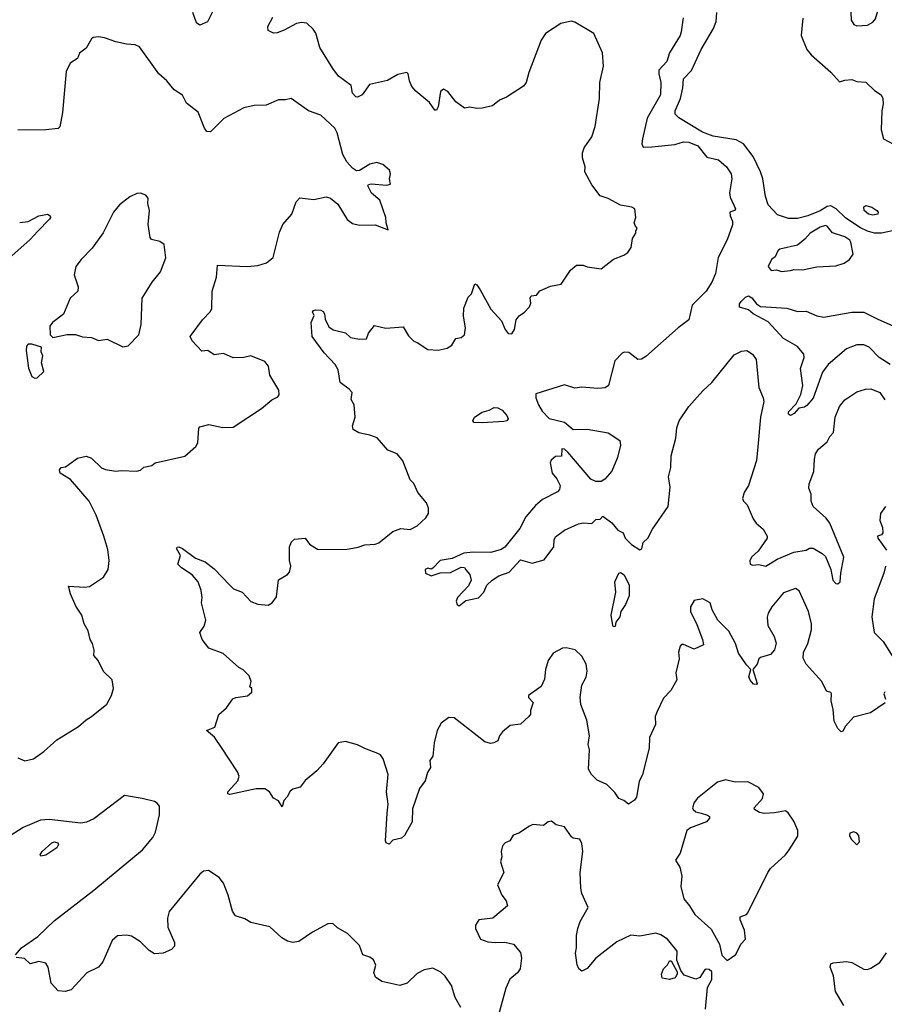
# Model space of a CAD drawing. Extents: x 1954678 to 2060275, y 904822 to 1016299.
# Tile 87 of 256: x 2006196 to 2011131, y 923272 to 928895. Entities that reach past the tile are written whole.
import ezdxf

# ---------------------------------------------------------------- set-up
doc = ezdxf.new("R2010")
doc.units = 0

msp = doc.modelspace()

# ---------------------------------------------------------------- linework, layer by layer
at = {"layer": '0CON20XD'}
for points in [[(2010975, 928858.6), (2011035, 928862.5), (2011065, 928880), (2011080.2, 928899.8), (2011100, 928965), (2011102.9, 929005), (2011097.1, 929055), (2011088.2, 929068.2), (2011075, 929073.8), (2011019.5, 929050.5), (2010988.8, 929025), (2010952.7, 928975), (2010940.5, 928935), (2010941.8, 928891.8), (2010956.6, 928866.6), (2010975, 928858.6)], [(2007347.5, 929045), (2007267.8, 928882.2), (2007225, 928863.8), (2007205, 928876.7), (2007184.2, 928935)], [(2008382, 926375), (2008350, 926415), (2008297.3, 926437.3), (2008236.6, 926506.6), (2008195, 926522.9), (2008132.5, 926535), (2008100, 926555), (2008096.2, 926575), (2008111.2, 926625), (2008105.8, 926695), (2008087.5, 926725), (2008093.3, 926765), (2008076.2, 926785), (2008025, 926823.3), (2008013.1, 926895), (2007997.5, 926925), (2007932.9, 926992.9), (2007865.8, 927085), (2007860, 927165), (2007876.2, 927205), (2007867.5, 927225), (2007872.5, 927235), (2007885, 927238.8), (2007915, 927236.2), (2007928.8, 927228.8), (2007935.9, 927215.9), (2007938.6, 927185), (2007960.5, 927140.5), (2007985, 927123.8), (2008055, 927106.7), (2008085, 927080), (2008135, 927070), (2008175, 927072.5), (2008187.5, 927105), (2008220.7, 927149.3), (2008286.4, 927133.6), (2008385, 927140), (2008415, 927090), (2008445, 927058.8), (2008465, 927052), (2008525, 927010.8), (2008585, 927007.1), (2008635, 927018.8), (2008663, 927037), (2008685, 927073.3), (2008715, 927080), (2008734, 927095), (2008740, 927135), (2008728.8, 927201.2), (2008731.7, 927248.3), (2008755, 927310), (2008775, 927330), (2008793, 927387), (2008805, 927380), (2008825, 927352), (2008885, 927241.1), (2008945.8, 927175.8), (2008966.2, 927125), (2008985, 927103.3), (2009005, 927100), (2009020, 927125), (2009029.5, 927180.5), (2009046.1, 927203.9), (2009077.5, 927225), (2009105.8, 927255), (2009113.8, 927275), (2009110, 927305), (2009115, 927317.5), (2009145, 927322.5), (2009164.2, 927345.8), (2009225, 927373.3), (2009287.5, 927385), (2009340, 927465), (2009375, 927493.8), (2009413, 927493), (2009435, 927482.5), (2009515, 927472.5), (2009585, 927526.7), (2009645, 927550), (2009666.7, 927565), (2009686.1, 927593.9), (2009693.8, 927645), (2009712.5, 927675), (2009713.3, 927686.7), (2009720, 927705), (2009710, 927715), (2009703.8, 927735), (2009712.5, 927765), (2009707.5, 927815), (2009690, 927825), (2009625, 927836.2), (2009555, 927872.9), (2009508.9, 927888.9), (2009461.2, 927951.2), (2009420.8, 928025), (2009422.9, 928055), (2009408.6, 928105), (2009407.5, 928135), (2009417.9, 928162.1), (2009460.8, 928225), (2009480.8, 928285), (2009505.8, 928444.2), (2009508, 928535), (2009528.3, 928628.3), (2009523.3, 928705), (2009473.3, 928815), (2009365, 928881.2), (2009344.1, 928885.9), (2009285, 928873.3), (2009197.5, 928815), (2009171.7, 928778.3), (2009103, 928593), (2009086, 928535), (2009071.2, 928515), (2008975, 928451.9), (2008935, 928434.5), (2008895, 928403.5), (2008835, 928389.6), (2008805, 928387.5), (2008765, 928394.2), (2008735, 928388.8), (2008686.1, 928426.1), (2008640, 928485), (2008615, 928497.1), (2008598.6, 928485), (2008585, 928397.5), (2008575, 928377.5), (2008565, 928377.5), (2008535, 928422.5), (2008457, 928487), (2008435, 928512.5), (2008420.8, 928545), (2008413.8, 928585), (2008405, 928593.8), (2008355, 928581.2), (2008295, 928548), (2008192.5, 928525), (2008150, 928465), (2008125, 928452), (2008113.8, 928455), (2008096.2, 928475), (2008088.1, 928518.1), (2008015, 928571.9), (2007983.1, 928615), (2007909.5, 928735), (2007887, 928817), (2007871.4, 928841.4), (2007835, 928874), (2007805, 928877.8), (2007775, 928873.5), (2007705.2, 928834.7), (2007665, 928820.4), (2007645, 928818.5), (2007613.8, 928833.8), (2007612.5, 928855), (2007641.6, 928908.4)], [(2009983.1, 928905), (2009971.9, 928825), (2009965.7, 928805), (2009905.4, 928705), (2009889.1, 928655), (2009844.5, 928605.5), (2009843.3, 928585), (2009856.2, 928535), (2009852.9, 928465), (2009777.8, 928332.2), (2009750.5, 928215), (2009747.5, 928185), (2009755, 928166.7), (2009805, 928168.9), (2009935, 928181.4), (2009985, 928196.9), (2010015, 928194.5), (2010066.7, 928175), (2010118.9, 928108.9), (2010185, 928094), (2010230, 928055), (2010257.5, 928015), (2010261.4, 927985), (2010248.1, 927905), (2010251.7, 927881.7), (2010282, 927815), (2010275.7, 927804.3), (2010250, 927795), (2010250.5, 927775), (2010264.5, 927745), (2010265, 927722.5), (2010235, 927636.7), (2010183.6, 927536.4), (2010167.5, 927445), (2010145.7, 927395), (2010114.2, 927345), (2010033.8, 927265), (2010015, 927180), (2009953.8, 927135), (2009769.4, 926970.6), (2009745, 926956), (2009725, 926953.8), (2009673.6, 926993.6), (2009647, 926997), (2009635, 926990), (2009592.8, 926947.2), (2009556, 926805), (2009538.3, 926791.7), (2009495, 926789.4), (2009405, 926797.1), (2009365, 926790.6), (2009305, 926810), (2009142, 926758), (2009141.1, 926735), (2009156.6, 926695), (2009179.1, 926659.2), (2009217.6, 926617.6), (2009305, 926595.8), (2009355, 926554), (2009435, 926556.5), (2009555, 926536.2), (2009622, 926492), (2009625.6, 926465.6), (2009608.9, 926395), (2009575, 926317.1), (2009535, 926271.9), (2009515, 926258.1), (2009485, 926257.8), (2009455, 926270.6), (2009325, 926425.8), (2009305, 926442.5), (2009290, 926445), (2009288.3, 926401.7), (2009255, 926400), (2009230, 926380), (2009223.3, 926365), (2009236, 926305), (2009262, 926272), (2009280.6, 926235), (2009277.9, 926212.1), (2009265, 926198.1), (2009180, 926155), (2009139.4, 926120.6), (2009085, 926056.2), (2009050.7, 925989.3), (2008965, 925882.9), (2008945, 925868.9), (2008885, 925852.2), (2008785, 925854.4), (2008731.7, 925848.3), (2008665, 925817.5), (2008595, 925805.7), (2008555, 925762.5), (2008545, 925757.5), (2008525, 925762.5), (2008510, 925755), (2008512.5, 925735), (2008545, 925718.8), (2008595, 925736), (2008655, 925738.6), (2008715, 925769.4), (2008735, 925765.7), (2008743.2, 925753.2), (2008765, 925727.5), (2008773.8, 925695), (2008758.3, 925661.7), (2008694, 925595), (2008686.7, 925575), (2008692.5, 925555), (2008705, 925547.5), (2008742.7, 925577.3), (2008815, 925593.8), (2008844.3, 925625), (2008862.9, 925665), (2008892.5, 925695), (2008931.4, 925718.6), (2008990.4, 925739.6), (2009055, 925810), (2009121.7, 925791.7), (2009190.1, 925809.9), (2009244.7, 925885), (2009246.9, 925925), (2009255, 925941.8), (2009305, 925979.6), (2009385, 926015.5), (2009415, 926021.5), (2009461.7, 926018.3), (2009485, 926040), (2009508.3, 926041.7), (2009525, 926060), (2009575, 926022.5), (2009610.5, 925980.5), (2009640, 925965), (2009651.2, 925935), (2009687.3, 925897.3), (2009735, 925868), (2009746.9, 925873.1), (2009755, 925910), (2009780.8, 925935), (2009807.5, 925985), (2009898, 926115), (2009909.4, 926225), (2009898.9, 926285), (2009912, 926338), (2009915, 926403.3), (2009941.5, 926505), (2009947.3, 926565), (2009960.5, 926605), (2010015, 926685.8), (2010094.3, 926775), (2010147.1, 926822.9), (2010275, 926981.8), (2010315, 927001.2), (2010345.5, 927005.5), (2010379.2, 926985), (2010400, 926955), (2010414.2, 926795), (2010440, 926735), (2010442.5, 926715), (2010424.2, 926625), (2010410, 926455), (2010402.4, 926377.6), (2010356.1, 926233.9), (2010331.9, 926195), (2010321.2, 926161.2), (2010328, 926145), (2010348.8, 926125), (2010383.3, 926045), (2010400.5, 926020.5), (2010440, 925985), (2010462.5, 925945), (2010462.5, 925935), (2010411.1, 925858.9), (2010373.1, 925825), (2010364.3, 925805), (2010366.1, 925786.1), (2010380.8, 925780.8), (2010415, 925784), (2010455, 925774.3), (2010519.2, 925815), (2010615, 925854.5), (2010684.3, 925865.7), (2010705, 925877.1), (2010725, 925877.1), (2010777.2, 925847.2), (2010795, 925830), (2010825.6, 925755), (2010837.5, 925695), (2010855, 925676), (2010865, 925673.3), (2010878.6, 925685), (2010882.2, 925735), (2010900.5, 925825), (2010820.6, 926020.6), (2010798.8, 926048.8), (2010724.3, 926115), (2010714.3, 926145), (2010714.4, 926185), (2010700.2, 926220.2), (2010702.5, 926245), (2010728.9, 926315), (2010731.8, 926385), (2010738.9, 926415), (2010755, 926442), (2010804.2, 926485), (2010820, 926515), (2010841.7, 926538.3), (2010850.9, 926625), (2010874.5, 926685), (2010905, 926724.3), (2010975, 926770), (2011024.5, 926785.5), (2011055, 926786.9), (2011105.4, 926765.4), (2011135, 926723.3)], [(2011205, 927695.2), (2011114.6, 927675.4), (2011075, 927676.5), (2011035, 927686.5), (2010995.8, 927705.8), (2010912.2, 927762.2), (2010855.8, 927815), (2010825, 927831.9), (2010805, 927828.3), (2010765, 927803.9), (2010695, 927773.8), (2010635, 927758.8), (2010585, 927759.2), (2010521.1, 927781.1), (2010467.9, 927837.9), (2010452, 927885), (2010438.6, 927985), (2010424.2, 928025), (2010382.7, 928112.7), (2010327.5, 928185), (2010285, 928209.5), (2010155, 928230.2), (2010092.4, 928252.4), (2009959.1, 928335), (2009937.9, 928355), (2009937.5, 928375), (2009967.8, 928445), (2009980.8, 928505), (2009984, 928556), (2010030.3, 928605), (2010085.8, 928725), (2010156.1, 928845), (2010171.1, 928885), (2010174.8, 928935)], [(2010665.8, 928904.2), (2010656.2, 928805), (2010688.8, 928725), (2010714.3, 928694.3), (2010826.2, 928595), (2010875, 928540), (2010905, 928550), (2010945, 928553.3), (2010975, 928542.5), (2011025, 928537.5), (2011075, 928490), (2011113.3, 928465), (2011122, 928445), (2011123.8, 928415), (2011116.1, 928373.9), (2011112.9, 928265), (2011127.1, 928215), (2011184, 928184)], [(2006185, 924680), (2006225, 924662.5), (2006275, 924674), (2006333.3, 924715), (2006408.3, 924781.7), (2006531.8, 924858.2), (2006575, 924896.2), (2006606.2, 924915), (2006693.2, 924986.8), (2006720, 925035), (2006731.2, 925075), (2006723.3, 925125), (2006675, 925172.5), (2006643.8, 925235), (2006618.8, 925265), (2006621.2, 925295), (2006611.7, 925331.7), (2006597.5, 925355), (2006587.5, 925405), (2006564.1, 925444.1), (2006550, 925495), (2006516.2, 925545), (2006485.9, 925615.9), (2006475, 925660), (2006565, 925654), (2006595, 925658.8), (2006675, 925712), (2006700, 925755), (2006706.8, 925806.8), (2006698.7, 925868.7), (2006675.7, 925945.7), (2006633.3, 926065), (2006592.9, 926145), (2006485, 926268.8), (2006426.7, 926305), (2006423.3, 926325), (2006432.3, 926337.7), (2006457.7, 926342.3), (2006525, 926390), (2006575, 926402.5), (2006605, 926390), (2006663.3, 926335), (2006685, 926326.2), (2006745, 926316), (2006775, 926321.2), (2006865, 926316.7), (2006885, 926323.3), (2006905, 926340), (2006950.7, 926349.3), (2006970, 926365), (2007137.7, 926402.3), (2007201.7, 926458.3), (2007212, 926478), (2007218.3, 926561.7), (2007225, 926570), (2007275, 926582.5), (2007355, 926566.7), (2007415, 926567.5), (2007575.8, 926674.2), (2007635, 926723.3), (2007669.3, 926740.7), (2007677, 926753), (2007675, 926780), (2007623.8, 926865), (2007615.5, 926915.5), (2007595, 926942), (2007515.9, 926975.9), (2007475, 926966.2), (2007415, 926964.2), (2007358.7, 926988.7), (2007305, 926980), (2007270, 927005), (2007235, 927001.2), (2007181.2, 927061.2), (2007168.8, 927085), (2007239.5, 927180.5), (2007285, 927227.5), (2007293.3, 927245), (2007293.8, 927345), (2007320, 927425), (2007325, 927492.5), (2007495, 927484.4), (2007555, 927491.9), (2007605, 927507.1), (2007643.4, 927536.6), (2007678.3, 927681.7), (2007698.8, 927725), (2007750, 927785), (2007773.3, 927855), (2007795, 927876.7), (2007875, 927868.8), (2007945, 927882.5), (2007970, 927875), (2008011.7, 927841.7), (2008064.4, 927754.4), (2008095, 927731.2), (2008135, 927722), (2008225, 927724), (2008300, 927695), (2008287.5, 927735), (2008285.7, 927765), (2008252.1, 927865), (2008204.6, 927904.6), (2008183.8, 927945), (2008186.7, 927953.3), (2008202.5, 927957.5), (2008290.6, 927949.4), (2008313.3, 927955), (2008306.7, 927985), (2008312, 928015), (2008306, 928035), (2008268.1, 928068.1), (2008235, 928079.2), (2008195, 928069.2), (2008135, 928034), (2008117.7, 928032.3), (2008095, 928047.1), (2008063.5, 928083.5), (2008040.5, 928125), (2008008.9, 928248.9), (2007994.2, 928275), (2007915, 928350), (2007845, 928374.3), (2007745, 928443.8), (2007713.6, 928436.4), (2007673, 928437), (2007602.7, 928407.3), (2007535, 928404.2), (2007475, 928390.6), (2007360.2, 928329.8), (2007285.8, 928254.2), (2007265, 928256.7), (2007251.2, 928275), (2007215, 928367.5), (2007148.8, 928418.8), (2007125, 928463.3), (2007076.7, 928495), (2007035.9, 928545.9), (2006990, 928585), (2006879.5, 928739.5), (2006855, 928751.2), (2006805, 928754.2), (2006745, 928768), (2006679.3, 928790.7), (2006645, 928797.5), (2006615, 928793.8), (2006605, 928786.2), (2006575, 928732.5), (2006536.4, 928703.6), (2006525, 928672.5), (2006483.9, 928646.1), (2006460.5, 928599.5), (2006440.6, 928365), (2006425, 928282.5), (2006415, 928273.8), (2006345, 928266), (2006185, 928263.3)], [(2006785, 927026.7), (2006815, 927032.5), (2006876.2, 927095), (2006888.8, 927155), (2006895.7, 927305), (2006952.9, 927395), (2006999.2, 927455), (2007030, 927535), (2007020.5, 927610.5), (2006995, 927628.8), (2006948.8, 927638.8), (2006940.5, 927650.5), (2006930, 927725), (2006936.2, 927805), (2006927.5, 927845), (2006930, 927875), (2006915, 927892.5), (2006885, 927903.3), (2006865, 927902.5), (2006825, 927882.5), (2006765, 927836.7), (2006732, 927795), (2006672.3, 927677.7), (2006610.3, 927589.7), (2006546.2, 927525), (2006516.7, 927485), (2006507, 927437), (2006529.3, 927369.3), (2006527.5, 927345), (2006483.3, 927305), (2006445, 927212.5), (2006382.5, 927165), (2006367.5, 927145), (2006370, 927095), (2006385, 927080), (2006466.4, 927096.4), (2006515, 927096.2), (2006555, 927083.3), (2006605, 927080), (2006646.4, 927063.6), (2006695, 927070), (2006785, 927026.7)], [(2011065, 927778.1), (2011041.2, 927785), (2011015.7, 927805), (2011013.4, 927826.6), (2011025.5, 927834.5), (2011059.4, 927825), (2011087.5, 927805), (2011095.7, 927795), (2011095, 927783.8), (2011065, 927778.1)], [(2006195.8, 927735.8), (2006245, 927742.9), (2006305, 927774), (2006335, 927781.2), (2006355, 927783.3), (2006370, 927775), (2006372.5, 927765), (2006366.7, 927755), (2006298, 927685)], [(2010545, 927456.7), (2010595, 927462), (2010615, 927468.8), (2010665, 927466), (2010745, 927484.3), (2010855, 927488.8), (2010902.5, 927505), (2010933.3, 927525), (2010953.3, 927555), (2010940.8, 927625), (2010935, 927635.7), (2010906, 927655), (2010835, 927677.1), (2010805, 927716), (2010795, 927719.2), (2010765, 927709.1), (2010707.5, 927675), (2010678, 927642), (2010635, 927607.5), (2010533.8, 927585), (2010522.5, 927575), (2010508.6, 927541.4), (2010486.7, 927525), (2010467.5, 927485), (2010485, 927463.3), (2010515, 927466.7), (2010545, 927456.7)], [(2006298, 927685), (2006255, 927640), (2006046.2, 927455)], [(2011165, 926925.3), (2011101.5, 926965), (2011045, 927024.6), (2011015, 927037.7), (2010975, 927038.7), (2010915, 927014.5), (2010810, 926925), (2010777.4, 926882.6), (2010725, 926732.9), (2010688.3, 926691.7), (2010675, 926682), (2010643.8, 926676.2), (2010616.2, 926645), (2010595, 926634), (2010585, 926642.5), (2010584.5, 926655), (2010628, 926702), (2010654.4, 926755), (2010665.7, 926805), (2010652.1, 926902.1), (2010674.2, 926965), (2010670.8, 926985), (2010635, 927029.1), (2010556.4, 927075), (2010468.9, 927168.9), (2010383.3, 927215), (2010355, 927238.1), (2010305, 927253.3), (2010305, 927272.5), (2010314.3, 927285), (2010339.1, 927310.9), (2010355, 927318.5), (2010375, 927307.1), (2010401.7, 927271.7), (2010425, 927256.4), (2010575, 927247.1), (2010635, 927228.8), (2010685, 927230.9), (2010745, 927203.8), (2010785, 927196.4), (2010945, 927224.5), (2011015, 927223.8), (2011094.2, 927184.2), (2011175, 927148.2)], [(2006281.7, 926848.3), (2006295, 926850), (2006333.3, 926885), (2006320, 926935), (2006327.5, 926975), (2006318.3, 926998.3), (2006320, 927025), (2006265, 927042.5), (2006245, 927042.5), (2006235, 927030), (2006232, 927005), (2006246.2, 926905), (2006265, 926857.5), (2006281.7, 926848.3)], [(2008835, 926593.1), (2008790, 926595), (2008782.5, 926605), (2008792.5, 926625), (2008835.8, 926654.2), (2008875.5, 926664.5), (2008905, 926680), (2008925, 926678.1), (2008950, 926665), (2008976.4, 926635), (2008984.2, 926615), (2008976.2, 926605), (2008959.1, 926600.9), (2008835, 926593.1)], [(2011136.4, 924993.6), (2011052.7, 924937.3), (2010955, 924911.2), (2010909.5, 924860.5), (2010895, 924832.5), (2010885, 924827.5), (2010866.4, 924846.4), (2010845, 924890), (2010840, 924955), (2010828, 925005), (2010830, 925045), (2010825, 925052.5), (2010801.2, 925061.2), (2010775.4, 925115.4), (2010685, 925213.8), (2010668.8, 925248.8), (2010669.5, 925280.5), (2010695, 925332.5), (2010715, 925410), (2010715.9, 925444.1), (2010699.2, 925515), (2010645, 925633.8), (2010624.1, 925645.9), (2010555, 925622), (2010488.3, 925541.7), (2010468.6, 925505), (2010463, 925483), (2010466, 925435), (2010501.7, 925371.7), (2010513.3, 925335), (2010503.9, 925296.1), (2010480.7, 925269.3), (2010425, 925253.3), (2010414, 925245), (2010405.9, 925214.1), (2010380, 925185), (2010406.2, 925105), (2010401.7, 925098.3), (2010385, 925100), (2010365, 925123.3), (2010357, 925143), (2010370, 925185), (2010345, 925210), (2010298.1, 925278.1), (2010282.2, 925332.2), (2010242.7, 925402.7), (2010180.5, 925465), (2010149.4, 925525), (2010136.9, 925565), (2010095, 925588), (2010045, 925578.8), (2010025, 925542.5), (2010024.5, 925515.5), (2010060.4, 925440.4), (2010093.5, 925355), (2010098.8, 925325), (2010045, 925300), (2009985, 925326), (2009974, 925326), (2009965, 925317.5), (2009956.1, 925283.9), (2009960, 925245), (2009941.2, 925165), (2009946, 925125), (2009913.3, 925065), (2009870.3, 925019.7), (2009833.8, 924945), (2009824.1, 924915.9), (2009825, 924870), (2009790, 924795), (2009789.4, 924735), (2009751.5, 924585), (2009732.5, 924545), (2009716.9, 924455), (2009705, 924438.8), (2009670, 924415), (2009645, 924436.7), (2009615, 924446.7), (2009592.5, 924482.5), (2009547.3, 924527.3), (2009492.1, 924552.1), (2009458.8, 924585), (2009442, 924615), (2009448.8, 924725), (2009441.2, 924755), (2009448, 924805), (2009434, 924895), (2009398, 924985), (2009396, 925025), (2009404, 925095), (2009429.7, 925140.3), (2009434.4, 925175), (2009429.4, 925215), (2009405, 925260), (2009366.1, 925296.1), (2009315, 925308.8), (2009295, 925306.2), (2009241.7, 925278.3), (2009212.5, 925235), (2009198, 925185), (2009190.7, 925129.3), (2009173, 925087), (2009100, 925035), (2009100, 925025), (2009127.5, 924995), (2009110.7, 924949.3), (2009111.7, 924928.3), (2009102.5, 924915), (2009055, 924871.2), (2008996.4, 924863.6), (2008951.7, 924828.3), (2008934.1, 924805.9), (2008925, 924777.5), (2008902.5, 924765), (2008882.3, 924762.3), (2008851.2, 924771.2), (2008675, 924908), (2008645, 924910), (2008602.3, 924877.7), (2008578, 924835), (2008562.5, 924765), (2008555, 924690), (2008537.5, 924665), (2008540, 924625), (2008524.5, 924595.5), (2008511.2, 924548.8), (2008478.1, 924505), (2008438.6, 924388.6), (2008435.7, 924314.3), (2008393.2, 924236.8), (2008375, 924221.4), (2008325, 924210), (2008305, 924186.7), (2008287.5, 924195), (2008283.8, 924205), (2008294.2, 924364.2), (2008300, 924415), (2008290, 924485), (2008299.2, 924585), (2008270.8, 924675), (2008255, 924696), (2008240, 924705), (2008165, 924732.5), (2008125, 924754.6), (2008055, 924772.3), (2008013.8, 924765), (2007928.8, 924645), (2007892, 924605), (2007825, 924551.2), (2007797.3, 924512.7), (2007755, 924501.2), (2007740.5, 924489.5), (2007723, 924457), (2007703, 924437), (2007695, 924400), (2007673.3, 924433.3), (2007645, 924450), (2007622.5, 924485), (2007595, 924503.3), (2007546.4, 924503.6), (2007395, 924471.2), (2007383.8, 924473.8), (2007384, 924485), (2007440.9, 924549.1), (2007448.6, 924575), (2007439.8, 924599.8), (2007347.9, 924737.9), (2007307.3, 924797.3), (2007262.5, 924835), (2007309.2, 924855), (2007332.5, 924927.5), (2007376.7, 924965), (2007412.7, 925017.3), (2007430, 925025), (2007496.4, 925033.6), (2007520, 925055), (2007520, 925075), (2007510, 925085), (2007517.5, 925115), (2007505, 925147.5), (2007471.7, 925181.7), (2007447.5, 925195), (2007357.5, 925275), (2007275, 925306.7), (2007236.7, 925355), (2007223.3, 925395), (2007248.3, 925431.7), (2007258.6, 925465), (2007234, 925565), (2007237.5, 925595), (2007231.2, 925635), (2007214.2, 925685), (2007180.8, 925725), (2007118.8, 925765), (2007098.8, 925785), (2007113.8, 925835), (2007091.2, 925875), (2007095, 925882.5), (2007105, 925883.8), (2007125, 925875.7), (2007199.1, 925819.1), (2007255, 925798.8), (2007305, 925758.8), (2007395.5, 925665.5), (2007416.7, 925645), (2007465, 925626.2), (2007515, 925572), (2007555, 925558), (2007615, 925551.2), (2007636.7, 925565), (2007661.7, 925598.3), (2007673.9, 925696.1), (2007723.6, 925726.4), (2007735, 925740), (2007743.8, 925775), (2007736.1, 925806.1), (2007736, 925885), (2007747.5, 925912.5), (2007765, 925928.8), (2007825, 925933.3), (2007850, 925900), (2007895, 925870.8), (2008055, 925869.5), (2008127.9, 925882.1), (2008165, 925895.6), (2008225, 925899.2), (2008245, 925908), (2008325, 925971.9), (2008370.5, 925989.5), (2008425, 925984.3), (2008465.5, 926004.5), (2008515, 926050), (2008529.2, 926075), (2008530, 926105), (2008517.5, 926135), (2008468.6, 926195), (2008446.3, 926246.3), (2008425, 926266.7), (2008382, 926375)], [(2011137.5, 926115), (2011110, 926075), (2011106.2, 926035), (2011120, 925995), (2011122.5, 925965), (2011115, 925952.5), (2011092.5, 925945), (2011093.3, 925935), (2011143.3, 925865)], [(2011137.1, 925775), (2011128.6, 925735), (2011073.2, 925586.8), (2011060, 925485), (2011073.1, 925395), (2011125, 925343.8), (2011195, 925232.5)], [(2009585, 925427.5), (2009582, 925435), (2009572.5, 925495), (2009598.2, 925625), (2009593.3, 925685), (2009615, 925734), (2009625, 925738.9), (2009645.3, 925725.3), (2009674.2, 925665), (2009674, 925605), (2009654, 925555), (2009626.7, 925515), (2009621.2, 925485), (2009598.8, 925455), (2009595, 925430), (2009585, 925427.5)], [(2011135, 925057.5), (2011127.5, 925045), (2011137.5, 925015)], [(2010235, 923522.5), (2010283, 923557), (2010312.5, 923615), (2010338.8, 923645), (2010333.3, 923695), (2010308, 923755), (2010308.8, 923771.2), (2010344.2, 923785.8), (2010352, 923795), (2010466.7, 924025), (2010482.3, 924047.7), (2010566.2, 924125), (2010588.8, 924155), (2010637.7, 924232.3), (2010638.1, 924265), (2010615, 924318.6), (2010583.1, 924365), (2010567.3, 924377.3), (2010505, 924365.4), (2010445, 924361.8), (2010418, 924368), (2010390, 924385), (2010387.5, 924395), (2010435, 924446.7), (2010442, 924475), (2010415, 924510), (2010352.1, 924542.1), (2010280.3, 924540.3), (2010225, 924553.3), (2010179.3, 924540.7), (2010065, 924448.8), (2010045.8, 924424.2), (2010036, 924395), (2010039.2, 924385), (2010055, 924370.9), (2010085, 924364.6), (2010122.2, 924352.2), (2010133.3, 924345), (2010133.8, 924335), (2010116.2, 924315), (2010025, 924279.4), (2010004.2, 924265), (2009966.2, 924135), (2009940, 924095), (2009964.4, 924055), (2009975.8, 924005), (2009970, 923945), (2009986, 923875), (2010019.2, 923835), (2010049.2, 923785), (2010141.9, 923701.9), (2010191.2, 923615), (2010203.9, 923553.9), (2010235, 923522.5)], [(2006171.2, 923555), (2006206, 923595), (2006300.3, 923659.7), (2006391.9, 923748.1), (2006618.5, 923925), (2006897.5, 924155), (2006956.7, 924225), (2006971.2, 924255), (2006993.8, 924355), (2006993, 924403), (2006980.7, 924420.7), (2006965, 924430), (2006895, 924448), (2006795, 924463.8), (2006618.7, 924331.3), (2006578.1, 924311.9), (2006545, 924307.1), (2006365, 924328.2), (2006315, 924324.6), (2006215, 924282.1), (2006142, 924235)], [(2010110, 923245), (2010122.3, 923367.7), (2010146.2, 923415), (2010147, 923457), (2010131.7, 923471.7), (2010115, 923472.5), (2010105, 923467.5), (2010077.5, 923425), (2010055, 923416.7), (2009989.5, 923439.5), (2009970, 923465), (2009947.5, 923525), (2009948.8, 923575), (2009894, 923644), (2009855, 923668.8), (2009827.7, 923677.7), (2009735, 923662), (2009685, 923667.5), (2009605, 923629.2), (2009484.6, 923535.4), (2009435, 923476), (2009405, 923462), (2009388, 923475), (2009377, 923497), (2009369.2, 923565), (2009373.3, 923595), (2009374.2, 923665), (2009381.4, 923705), (2009395.7, 923744.3), (2009440, 923825), (2009404.2, 923905), (2009398.6, 923935), (2009394.5, 924025.5), (2009410.5, 924145), (2009405, 924190), (2009392.5, 924215), (2009355, 924221.2), (2009345, 924228.8), (2009305, 924285.7), (2009258, 924298), (2009231.7, 924318.3), (2009212.5, 924315), (2009185, 924293.8), (2009125, 924298.8), (2009105, 924290), (2009045, 924250), (2009011.7, 924238.3), (2008994, 924206), (2008966.2, 924193.8), (2008952.3, 924177.7), (2008943.3, 924145), (2008948.8, 924115), (2008941.2, 924085), (2008958.8, 924025), (2008922.5, 923955), (2008947.5, 923895), (2008973.6, 923863.6), (2008980, 923835), (2008896.7, 923765), (2008816.1, 923753.9), (2008798, 923725), (2008798, 923705), (2008826.7, 923645), (2008868.8, 923628.8), (2008910, 923625), (2008965, 923628), (2009015, 923616.2), (2009055, 923567.5), (2009060, 923535), (2009053.3, 923475), (2009037, 923453), (2008993.9, 923416.1), (2008970, 923365), (2008932.9, 923225)], [(2010975, 924183.3), (2010989.3, 924200.7), (2010986.1, 924236.1), (2010975, 924250), (2010957, 924257), (2010935, 924250), (2010933.3, 924236.7), (2010941.4, 924215), (2010975, 924183.3)], [(2006317.5, 924117.5), (2006313.3, 924125), (2006323.8, 924145), (2006380, 924195), (2006395, 924200.8), (2006413.3, 924195), (2006418, 924185), (2006408, 924165), (2006345, 924124), (2006317.5, 924117.5)], [(2008714, 923255), (2008680.9, 923310.9), (2008659.7, 923379.7), (2008625, 923433.3), (2008600, 923455), (2008555, 923478.8), (2008505, 923468.8), (2008465, 923448), (2008407.8, 923392.2), (2008365, 923379.6), (2008262.6, 923402.6), (2008227.1, 923427.1), (2008216.4, 923453.6), (2008229.4, 923495), (2008215.5, 923525.5), (2008195, 923541.2), (2008154.1, 923554.1), (2008135, 923607.5), (2008066.4, 923676.4), (2008009.3, 923709.3), (2007983.6, 923733.6), (2007955, 923731.2), (2007866.7, 923685), (2007788.3, 923631.7), (2007755, 923625.7), (2007725, 923632.9), (2007692.4, 923652.4), (2007623.9, 923713.9), (2007515, 923740), (2007480.7, 923760.7), (2007427.7, 923777.7), (2007411.2, 923805), (2007386, 923895), (2007358.8, 923965), (2007335, 923996.7), (2007273, 924037), (2007245, 924033.3), (2007223.3, 924015), (2007048.3, 923801.7), (2007039.2, 923765), (2007042.3, 923712.3), (2007080, 923625), (2007080, 923605), (2007062.5, 923585), (2007015, 923563.8), (2006965, 923560), (2006935, 923580), (2006885, 923628.6), (2006835, 923660.8), (2006805, 923667.5), (2006755, 923664), (2006723.4, 923636.6), (2006670.8, 923515), (2006646.2, 923485), (2006578.3, 923451.7), (2006490, 923355), (2006454.7, 923344.7), (2006415, 923350), (2006375, 923392.5), (2006358, 923485), (2006345, 923506.7), (2006305, 923517.5), (2006255, 923503.8), (2006223.6, 923533.6), (2006175, 923540)], [(2010900, 923265), (2010852.9, 923345), (2010840.6, 923435), (2010821.2, 923485), (2010826.7, 923503.3), (2010840, 923510), (2010915, 923517.5), (2010945, 923512), (2011015, 923474), (2011035, 923472), (2011055, 923478.8), (2011105, 923512), (2011144.3, 923565.7)], [(2009905, 923414.2), (2009862.5, 923422.5), (2009860, 923445), (2009870, 923475), (2009893, 923497), (2009905, 923520), (2009915, 923520), (2009948, 923458), (2009948.8, 923445), (2009937.3, 923422.7), (2009905, 923414.2)]]:
    msp.add_lwpolyline(points, dxfattribs=at)

doc.saveas('drawing.dxf')
